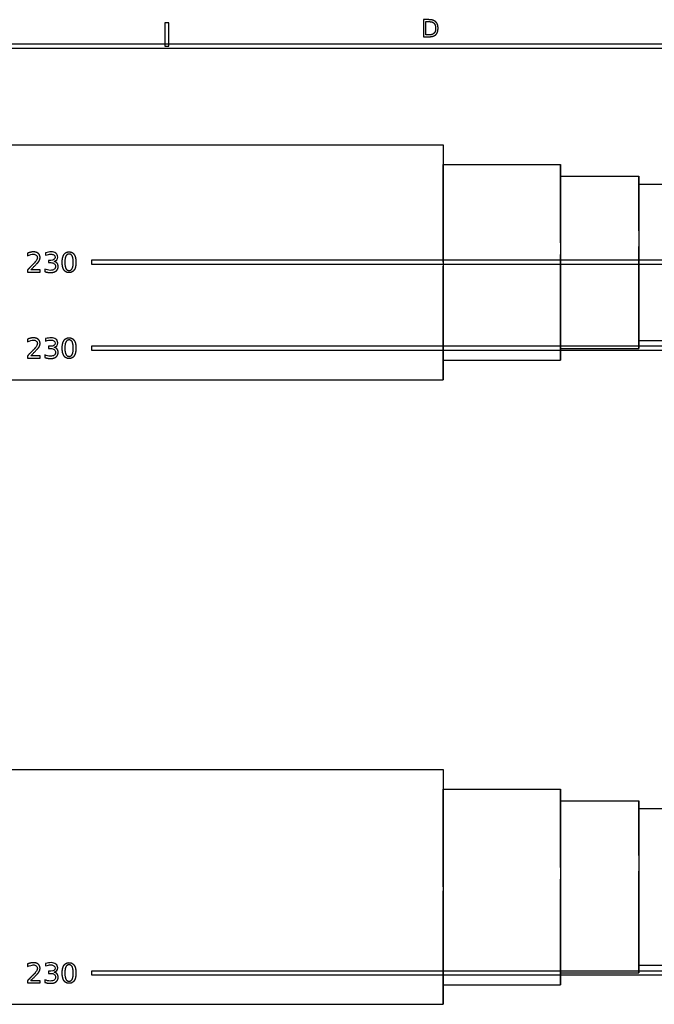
# Model space of a CAD drawing. Header units: millimetres. Extents: x -205 to 205, y -138 to 138.
# Tile 7 of 17: x -86 to -5, y 12 to 138. Entities that reach past the tile are written whole.
import ezdxf

# ---------------------------------------------------------------- set-up
doc = ezdxf.new("R2010")
doc.units = ezdxf.units.MM
doc.linetypes.add('ACAD_ISO02W100', pattern=[15, 12, -3])
doc.layers.add('不可见轮廓', color=7, linetype='ACAD_ISO02W100')
doc.layers.add('可见轮廓', color=7, linetype='Continuous')

msp = doc.modelspace()

# ---------------------------------------------------------------- linework, layer by layer
at = {"layer": '不可见轮廓'}
for points in [[(-32.05, 92.07), (-32.05, 92.45), (-32.05, 93.56), (-32.05, 95.35), (-32.05, 97.72), (-32.05, 100.57), (-32.05, 103.74), (-32.05, 107.07), (-32.05, 110.41), (-32.05, 113.58), (-32.05, 116.43), (-32.05, 118.8), (-32.05, 120.59), (-32.05, 121.7), (-32.05, 122.07)], [(-32.05, 94.57), (-32.05, 94.89), (-32.05, 95.81), (-32.05, 97.3), (-32.05, 99.28), (-32.05, 101.65), (-32.05, 104.29), (-32.05, 107.07), (-32.05, 109.86), (-32.05, 112.5), (-32.05, 114.87), (-32.05, 116.85), (-32.05, 118.34), (-32.05, 119.26), (-32.05, 119.57)], [(-32.05, 119.57), (-32.05, 119.5), (-32.05, 119.26), (-32.05, 118.87), (-32.05, 118.34), (-32.05, 117.66), (-32.05, 116.85), (-32.05, 115.91), (-32.05, 114.87), (-32.05, 113.72), (-32.05, 112.5), (-32.05, 111.2), (-32.05, 109.86), (-32.05, 108.47), (-32.05, 107.07)], [(-17.05, 94.57), (-17.05, 94.89), (-17.05, 95.81), (-17.05, 97.3), (-17.05, 99.28), (-17.05, 101.65), (-17.05, 104.29), (-17.05, 107.07), (-17.05, 109.86), (-17.05, 112.5), (-17.05, 114.87), (-17.05, 116.85), (-17.05, 118.34), (-17.05, 119.26), (-17.05, 119.57)], [(-17.05, 96.07), (-17.05, 96.35), (-17.05, 97.16), (-17.05, 98.47), (-17.05, 100.22), (-17.05, 102.3), (-17.05, 104.63), (-17.05, 107.07), (-17.05, 109.52), (-17.05, 111.85), (-17.05, 113.93), (-17.05, 115.67), (-17.05, 116.98), (-17.05, 117.8), (-17.05, 118.07)], [(-17.05, 118.07), (-17.05, 118), (-17.05, 117.8), (-17.05, 117.46), (-17.05, 116.98), (-17.05, 116.39), (-17.05, 115.67), (-17.05, 114.85), (-17.05, 113.93), (-17.05, 112.93), (-17.05, 111.85), (-17.05, 110.71), (-17.05, 109.52), (-17.05, 108.31), (-17.05, 107.07)], [(-7.05, 96.07), (-7.05, 96.35), (-7.05, 97.16), (-7.05, 98.47), (-7.05, 100.22), (-7.05, 102.3), (-7.05, 104.63), (-7.05, 107.07), (-7.05, 109.52), (-7.05, 111.85), (-7.05, 113.93), (-7.05, 115.67), (-7.05, 116.98), (-7.05, 117.8), (-7.05, 118.07)], [(-7.05, 97.07), (-7.05, 97.32), (-7.05, 98.06), (-7.05, 99.26), (-7.05, 100.84), (-7.05, 102.73), (-7.05, 104.85), (-7.05, 107.07), (-7.05, 109.3), (-7.05, 111.41), (-7.05, 113.31), (-7.05, 114.89), (-7.05, 116.08), (-7.05, 116.82), (-7.05, 117.07)], [(-7.05, 117.07), (-7.05, 117.01), (-7.05, 116.82), (-7.05, 116.51), (-7.05, 116.08), (-7.05, 115.54), (-7.05, 114.89), (-7.05, 114.14), (-7.05, 113.31), (-7.05, 112.39), (-7.05, 111.41), (-7.05, 110.38), (-7.05, 109.3), (-7.05, 108.19), (-7.05, 107.07)], [(-32.05, 107.07), (-32.05, 105.67), (-32.05, 104.29), (-32.05, 102.95), (-32.05, 101.65), (-32.05, 100.42), (-32.05, 99.28), (-32.05, 98.23), (-32.05, 97.3), (-32.05, 96.49), (-32.05, 95.81), (-32.05, 95.28), (-32.05, 94.89), (-32.05, 94.65), (-32.05, 94.57)], [(-17.05, 107.07), (-17.05, 105.84), (-17.05, 104.63), (-17.05, 103.44), (-17.05, 102.3), (-17.05, 101.22), (-17.05, 100.22), (-17.05, 99.3), (-17.05, 98.47), (-17.05, 97.76), (-17.05, 97.16), (-17.05, 96.69), (-17.05, 96.35), (-17.05, 96.14), (-17.05, 96.07)], [(-7.05, 107.07), (-7.05, 105.95), (-7.05, 104.85), (-7.05, 103.77), (-7.05, 102.73), (-7.05, 101.75), (-7.05, 100.84), (-7.05, 100), (-7.05, 99.26), (-7.05, 98.61), (-7.05, 98.06), (-7.05, 97.63), (-7.05, 97.32), (-7.05, 97.14), (-7.05, 97.07)], [(-32.05, 12.26), (-32.05, 12.64), (-32.05, 13.74), (-32.05, 15.53), (-32.05, 17.91), (-32.05, 20.75), (-32.05, 23.92), (-32.05, 27.26), (-32.05, 30.6), (-32.05, 33.77), (-32.05, 36.61), (-32.05, 38.99), (-32.05, 40.77), (-32.05, 41.88), (-32.05, 42.26)], [(-32.05, 14.76), (-32.05, 15.07), (-32.05, 16), (-32.05, 17.49), (-32.05, 19.47), (-32.05, 21.84), (-32.05, 24.48), (-32.05, 27.26), (-32.05, 30.04), (-32.05, 32.68), (-32.05, 35.05), (-32.05, 37.03), (-32.05, 38.52), (-32.05, 39.45), (-32.05, 39.76)], [(-32.05, 39.76), (-32.05, 39.45), (-32.05, 38.52), (-32.05, 37.03), (-32.05, 35.05), (-32.05, 32.68), (-32.05, 30.04), (-32.05, 27.26), (-32.05, 24.48), (-32.05, 21.84), (-32.05, 19.47), (-32.05, 17.49), (-32.05, 16), (-32.05, 15.07), (-32.05, 14.76)], [(-17.05, 14.76), (-17.05, 15.07), (-17.05, 16), (-17.05, 17.49), (-17.05, 19.47), (-17.05, 21.84), (-17.05, 24.48), (-17.05, 27.26), (-17.05, 30.04), (-17.05, 32.68), (-17.05, 35.05), (-17.05, 37.03), (-17.05, 38.52), (-17.05, 39.45), (-17.05, 39.76)], [(-17.05, 16.26), (-17.05, 16.54), (-17.05, 17.35), (-17.05, 18.66), (-17.05, 20.4), (-17.05, 22.49), (-17.05, 24.81), (-17.05, 27.26), (-17.05, 29.71), (-17.05, 32.03), (-17.05, 34.12), (-17.05, 35.86), (-17.05, 37.17), (-17.05, 37.98), (-17.05, 38.26)], [(-17.05, 38.26), (-17.05, 37.98), (-17.05, 37.17), (-17.05, 35.86), (-17.05, 34.12), (-17.05, 32.03), (-17.05, 29.71), (-17.05, 27.26), (-17.05, 24.81), (-17.05, 22.49), (-17.05, 20.4), (-17.05, 18.66), (-17.05, 17.35), (-17.05, 16.54), (-17.05, 16.26)], [(-7.05, 16.26), (-7.05, 16.54), (-7.05, 17.35), (-7.05, 18.66), (-7.05, 20.4), (-7.05, 22.49), (-7.05, 24.81), (-7.05, 27.26), (-7.05, 29.71), (-7.05, 32.03), (-7.05, 34.12), (-7.05, 35.86), (-7.05, 37.17), (-7.05, 37.98), (-7.05, 38.26)], [(-7.05, 17.26), (-7.05, 17.51), (-7.05, 18.25), (-7.05, 19.44), (-7.05, 21.02), (-7.05, 22.92), (-7.05, 25.03), (-7.05, 27.26), (-7.05, 29.48), (-7.05, 31.6), (-7.05, 33.49), (-7.05, 35.08), (-7.05, 36.27), (-7.05, 37.01), (-7.05, 37.26)], [(-7.05, 37.26), (-7.05, 37.01), (-7.05, 36.27), (-7.05, 35.08), (-7.05, 33.49), (-7.05, 31.6), (-7.05, 29.48), (-7.05, 27.26), (-7.05, 25.03), (-7.05, 22.92), (-7.05, 21.02), (-7.05, 19.44), (-7.05, 18.25), (-7.05, 17.51), (-7.05, 17.26)]]:
    msp.add_open_spline(points, degree=1, dxfattribs=at)
at = {"layer": '可见轮廓'}
for p, q in [((-67.58, 137.67), (-67.58, 134.67)), ((-67.08, 137.67), (-67.58, 137.67)), ((-67.08, 134.67), (-67.08, 137.67)), ((-34.53, 138.07), (-34.53, 135.88)), ((-33.92, 138.07), (-34.53, 138.07)), ((-34.23, 137.82), (-33.87, 137.82)), ((-34.23, 136.12), (-34.23, 137.82)), ((-34.53, 135.88), (-33.92, 135.88)), ((-33.87, 136.12), (-34.23, 136.12)), ((202.25, 134.92), (-202.25, 134.92)), ((-67.58, 134.67), (-67.08, 134.67)), ((-201.75, 134.42), (201.75, 134.42)), ((-117.55, 122.07), (-32.05, 122.07)), ((-32.05, 119.57), (-17.05, 119.57)), ((-17.05, 118.07), (-7.05, 118.07)), ((-7.05, 117.07), (-3.05, 117.07)), ((-85.13, 108.23), (-85.13, 107.88)), ((-82.83, 108.29), (-82.83, 107.98)), ((-82.46, 107.31), (-82.46, 107.02)), ((-82.15, 107.31), (-82.46, 107.31)), ((-82.46, 107.02), (-82.17, 107.02)), ((30.23, 107.32), (-76.95, 107.32)), ((-76.95, 107.32), (-76.95, 106.82)), ((-85.14, 106.09), (-85.14, 105.8)), ((-85.14, 105.8), (-83.52, 105.8)), ((-83.52, 106.09), (-84.73, 106.09)), ((-83.52, 105.8), (-83.52, 106.09)), ((-82.91, 106.21), (-82.91, 105.88)), ((-76.95, 106.82), (30.23, 106.82)), ((-85.13, 97.25), (-85.13, 96.9)), ((-82.83, 97.31), (-82.83, 97)), ((-7.05, 97.07), (31.45, 97.07)), ((-82.46, 96.33), (-82.46, 96.04)), ((-82.15, 96.33), (-82.46, 96.33)), ((-82.46, 96.04), (-82.17, 96.04)), ((30.23, 96.35), (-76.95, 96.35)), ((-76.95, 96.35), (-76.95, 95.85)), ((-76.95, 95.85), (30.23, 95.85)), ((-17.05, 96.07), (-7.05, 96.07)), ((-85.14, 95.11), (-85.14, 94.82)), ((-85.14, 94.82), (-83.52, 94.82)), ((-83.52, 95.11), (-84.73, 95.11)), ((-83.52, 94.82), (-83.52, 95.11)), ((-82.91, 95.23), (-82.91, 94.9)), ((-32.05, 94.57), (-17.05, 94.57)), ((-117.55, 92.07), (-32.05, 92.07)), ((-117.55, 42.26), (-32.05, 42.26)), ((-32.05, 39.76), (-17.05, 39.76)), ((-17.05, 38.26), (-7.05, 38.26)), ((-7.05, 37.26), (31.45, 37.26)), ((-85.13, 17.41), (-85.13, 17.07)), ((-82.83, 17.47), (-82.83, 17.17)), ((-82.46, 16.49), (-82.46, 16.21)), ((-82.15, 16.49), (-82.46, 16.49)), ((30.23, 16.51), (-76.95, 16.51)), ((-76.95, 16.51), (-76.95, 16.01)), ((-7.05, 17.26), (31.45, 17.26)), ((-85.14, 15.28), (-85.14, 14.99)), ((-83.52, 15.28), (-84.73, 15.28)), ((-83.52, 14.99), (-83.52, 15.28)), ((-82.91, 15.4), (-82.91, 15.06)), ((-82.46, 16.21), (-82.17, 16.21)), ((-76.95, 16.01), (30.23, 16.01)), ((-17.05, 16.26), (-7.05, 16.26)), ((-85.14, 14.99), (-83.52, 14.99)), ((-32.05, 14.76), (-17.05, 14.76)), ((-117.55, 12.26), (-32.05, 12.26))]:
    msp.add_line(p, q, dxfattribs=at)
for points, degree, knots in [([(-33.92, 135.88), (-33.29, 135.88), (-32.99, 136.14), (-32.69, 136.41), (-32.69, 136.97), (-32.69, 137.54), (-32.99, 137.8), (-33.28, 138.07), (-33.92, 138.07)], 2, [0, 0, 0, 1, 1, 2, 2, 2.994819, 2.994819, 3.989637, 3.989637, 3.989637]), ([(-33.87, 137.82), (-33.42, 137.82), (-33.21, 137.62), (-33, 137.41), (-33, 136.97), (-33, 136.53), (-33.21, 136.33), (-33.42, 136.12), (-33.87, 136.12)], 2, [0, 0, 0, 1, 1, 2, 2, 3.006667, 3.006667, 4.013333, 4.013333, 4.013333]), ([(-83.81, 107.04), (-83.65, 107.23), (-83.6, 107.37), (-83.54, 107.51), (-83.54, 107.67), (-83.54, 108), (-83.77, 108.2), (-84.01, 108.4), (-84.4, 108.4), (-84.71, 108.4), (-85.13, 108.23)], 2, [0, 0, 0, 1, 1, 2, 2, 4.108696, 4.108696, 6.217391, 6.217391, 7.817091, 7.817091, 7.817091]), ([(-81.75, 107.18), (-81.46, 107.25), (-81.28, 107.46), (-81.29, 107.74), (-81.29, 107.94), (-81.36, 108.1), (-81.51, 108.22), (-81.67, 108.34), (-81.87, 108.4), (-82.14, 108.4), (-82.34, 108.4), (-82.57, 108.36), (-82.83, 108.29)], 3, [0, 0, 0, 0, 2, 2, 2, 3.435484, 3.435484, 3.435484, 4.870968, 4.870968, 4.870968, 5.981907, 5.981907, 5.981907, 5.981907]), ([(-79.83, 108.4), (-80.26, 108.4), (-80.49, 108.06), (-80.71, 107.72), (-80.71, 107.07), (-80.71, 106.43), (-80.49, 106.09), (-80.26, 105.75), (-79.83, 105.75), (-79.4, 105.75), (-79.18, 106.09), (-78.95, 106.43), (-78.95, 107.07), (-78.95, 107.72), (-79.18, 108.06), (-79.4, 108.4), (-79.83, 108.4)], 2, [0, 0, 0, 1, 1, 2, 2, 2.997354, 2.997354, 3.994709, 3.994709, 4.992063, 4.992063, 5.989418, 5.989418, 6.989418, 6.989418, 7.989418, 7.989418, 7.989418]), ([(-84.18, 107.08), (-84.27, 106.98), (-84.61, 106.64), (-84.95, 106.29), (-85.14, 106.09)], 2, [0, 0, 0, 1, 1, 2, 2, 2]), ([(-85.13, 107.88), (-84.85, 108.03), (-84.61, 108.11), (-84.4, 108.11), (-84.24, 108.11), (-84.12, 108.06), (-84.03, 107.98), (-83.93, 107.89), (-83.88, 107.78), (-83.88, 107.65), (-83.88, 107.56), (-83.91, 107.48), (-83.95, 107.39), (-83.99, 107.31), (-84.07, 107.2), (-84.18, 107.08)], 3, [0, 0, 0, 0, 2, 2, 2, 3.410526, 3.410526, 3.410526, 4.821053, 4.821053, 4.821053, 5.686333, 5.686333, 5.686333, 6.551614, 6.551614, 6.551614, 6.551614]), ([(-82.91, 105.88), (-82.54, 105.75), (-82.22, 105.75), (-81.75, 105.75), (-81.49, 105.96), (-81.23, 106.16), (-81.23, 106.54), (-81.23, 106.79), (-81.36, 106.96), (-81.5, 107.12), (-81.75, 107.18)], 2, [0, 0, 0, 2, 2, 4.978723, 4.978723, 7.957447, 7.957447, 9.898334, 9.898334, 11.839222, 11.839222, 11.839222]), ([(-82.17, 107.02), (-81.98, 107.02), (-81.83, 106.98), (-81.73, 106.89), (-81.62, 106.81), (-81.57, 106.69), (-81.57, 106.54), (-81.57, 106.38), (-81.63, 106.25), (-81.74, 106.17), (-81.85, 106.08), (-82.02, 106.04), (-82.23, 106.04), (-82.48, 106.04), (-82.72, 106.1), (-82.91, 106.21)], 3, [0, 0, 0, 0, 1, 1, 1, 2, 2, 2, 3.083333, 3.083333, 3.083333, 4.166667, 4.166667, 4.166667, 5.409649, 5.409649, 5.409649, 5.409649]), ([(-82.83, 107.98), (-82.57, 108.07), (-82.36, 108.11), (-82.17, 108.11), (-81.99, 108.11), (-81.86, 108.07), (-81.77, 108), (-81.68, 107.93), (-81.63, 107.83), (-81.63, 107.7), (-81.63, 107.45), (-81.82, 107.3), (-82.15, 107.31)], 3, [0, 0, 0, 0, 2, 2, 2, 3.831325, 3.831325, 3.831325, 5.662651, 5.662651, 5.662651, 9.229754, 9.229754, 9.229754, 9.229754]), ([(-79.83, 108.12), (-79.3, 108.12), (-79.3, 107.07), (-79.3, 106.02), (-79.83, 106.02), (-80.37, 106.02), (-80.37, 107.07), (-80.37, 108.12), (-79.83, 108.12)], 2, [0, 0, 0, 2, 2, 3.993506, 3.993506, 5.974315, 5.974315, 7.961577, 7.961577, 7.961577]), ([(-83.81, 96.06), (-83.65, 96.25), (-83.6, 96.39), (-83.54, 96.53), (-83.54, 96.69), (-83.54, 97.02), (-83.77, 97.22), (-84.01, 97.42), (-84.4, 97.42), (-84.71, 97.42), (-85.13, 97.25)], 2, [0, 0, 0, 1, 1, 2, 2, 4.108696, 4.108696, 6.217391, 6.217391, 7.817091, 7.817091, 7.817091]), ([(-85.13, 96.9), (-84.85, 97.06), (-84.61, 97.13), (-84.4, 97.13), (-84.24, 97.13), (-84.12, 97.09), (-84.03, 97), (-83.93, 96.92), (-83.88, 96.81), (-83.88, 96.67), (-83.88, 96.59), (-83.91, 96.5), (-83.95, 96.42), (-83.99, 96.33), (-84.07, 96.22), (-84.18, 96.1)], 3, [0, 0, 0, 0, 2, 2, 2, 3.410526, 3.410526, 3.410526, 4.821053, 4.821053, 4.821053, 5.686333, 5.686333, 5.686333, 6.551614, 6.551614, 6.551614, 6.551614]), ([(-81.75, 96.2), (-81.46, 96.27), (-81.28, 96.48), (-81.29, 96.76), (-81.29, 96.96), (-81.36, 97.12), (-81.51, 97.24), (-81.67, 97.36), (-81.87, 97.42), (-82.14, 97.42), (-82.34, 97.42), (-82.57, 97.38), (-82.83, 97.31)], 3, [0, 0, 0, 0, 2, 2, 2, 3.435484, 3.435484, 3.435484, 4.870968, 4.870968, 4.870968, 5.981907, 5.981907, 5.981907, 5.981907]), ([(-82.83, 97), (-82.57, 97.09), (-82.36, 97.13), (-82.17, 97.13), (-81.99, 97.13), (-81.86, 97.09), (-81.77, 97.02), (-81.68, 96.95), (-81.63, 96.85), (-81.63, 96.72), (-81.63, 96.47), (-81.82, 96.33), (-82.15, 96.33)], 3, [0, 0, 0, 0, 2, 2, 2, 3.831325, 3.831325, 3.831325, 5.662651, 5.662651, 5.662651, 9.229754, 9.229754, 9.229754, 9.229754]), ([(-79.83, 97.42), (-80.26, 97.42), (-80.49, 97.08), (-80.71, 96.74), (-80.71, 96.1), (-80.71, 95.45), (-80.49, 95.11), (-80.26, 94.77), (-79.83, 94.77), (-79.4, 94.77), (-79.18, 95.11), (-78.95, 95.45), (-78.95, 96.1), (-78.95, 96.74), (-79.18, 97.08), (-79.4, 97.42), (-79.83, 97.42)], 2, [0, 0, 0, 1, 1, 2, 2, 2.997354, 2.997354, 3.994709, 3.994709, 4.992063, 4.992063, 5.989418, 5.989418, 6.989418, 6.989418, 7.989418, 7.989418, 7.989418]), ([(-79.83, 97.15), (-79.3, 97.15), (-79.3, 96.1), (-79.3, 95.05), (-79.83, 95.05), (-80.37, 95.05), (-80.37, 96.1), (-80.37, 97.15), (-79.83, 97.15)], 2, [0, 0, 0, 2, 2, 3.993506, 3.993506, 5.974315, 5.974315, 7.961577, 7.961577, 7.961577]), ([(-84.18, 96.1), (-84.27, 96), (-84.61, 95.66), (-84.95, 95.32), (-85.14, 95.11)], 2, [0, 0, 0, 1, 1, 2, 2, 2]), ([(-82.91, 94.9), (-82.54, 94.77), (-82.22, 94.77), (-81.75, 94.77), (-81.49, 94.98), (-81.23, 95.19), (-81.23, 95.56), (-81.23, 95.81), (-81.36, 95.98), (-81.5, 96.15), (-81.75, 96.2)], 2, [0, 0, 0, 2, 2, 4.978723, 4.978723, 7.957447, 7.957447, 9.898334, 9.898334, 11.839222, 11.839222, 11.839222]), ([(-82.17, 96.04), (-81.98, 96.04), (-81.83, 96), (-81.73, 95.92), (-81.62, 95.83), (-81.57, 95.71), (-81.57, 95.56), (-81.57, 95.4), (-81.63, 95.28), (-81.74, 95.19), (-81.85, 95.11), (-82.02, 95.06), (-82.23, 95.06), (-82.48, 95.06), (-82.72, 95.12), (-82.91, 95.23)], 3, [0, 0, 0, 0, 1, 1, 1, 2, 2, 2, 3.083333, 3.083333, 3.083333, 4.166667, 4.166667, 4.166667, 5.409649, 5.409649, 5.409649, 5.409649]), ([(-83.81, 16.22), (-83.65, 16.42), (-83.6, 16.56), (-83.54, 16.7), (-83.54, 16.86), (-83.54, 17.19), (-83.77, 17.38), (-84.01, 17.58), (-84.4, 17.58), (-84.71, 17.58), (-85.13, 17.41)], 2, [0, 0, 0, 1, 1, 2, 2, 4.108696, 4.108696, 6.217391, 6.217391, 7.817091, 7.817091, 7.817091]), ([(-85.13, 17.07), (-84.85, 17.22), (-84.61, 17.29), (-84.4, 17.29), (-84.24, 17.29), (-84.12, 17.25), (-84.03, 17.16), (-83.93, 17.08), (-83.88, 16.97), (-83.88, 16.83), (-83.88, 16.75), (-83.91, 16.67), (-83.95, 16.58), (-83.99, 16.49), (-84.07, 16.39), (-84.18, 16.26)], 3, [0, 0, 0, 0, 2, 2, 2, 3.410526, 3.410526, 3.410526, 4.821053, 4.821053, 4.821053, 5.686333, 5.686333, 5.686333, 6.551614, 6.551614, 6.551614, 6.551614]), ([(-82.91, 15.06), (-82.54, 14.94), (-82.22, 14.94), (-81.75, 14.94), (-81.49, 15.14), (-81.23, 15.35), (-81.23, 15.73), (-81.23, 15.97), (-81.36, 16.14), (-81.5, 16.31), (-81.75, 16.36)], 2, [0, 0, 0, 2, 2, 4.978723, 4.978723, 7.957447, 7.957447, 9.898334, 9.898334, 11.839222, 11.839222, 11.839222]), ([(-81.75, 16.36), (-81.46, 16.43), (-81.28, 16.64), (-81.29, 16.92), (-81.29, 17.12), (-81.36, 17.29), (-81.51, 17.4), (-81.67, 17.52), (-81.87, 17.58), (-82.14, 17.58), (-82.34, 17.58), (-82.57, 17.55), (-82.83, 17.47)], 3, [0, 0, 0, 0, 2, 2, 2, 3.435484, 3.435484, 3.435484, 4.870968, 4.870968, 4.870968, 5.981907, 5.981907, 5.981907, 5.981907]), ([(-82.83, 17.17), (-82.57, 17.25), (-82.36, 17.29), (-82.17, 17.29), (-81.99, 17.29), (-81.86, 17.26), (-81.77, 17.19), (-81.68, 17.12), (-81.63, 17.02), (-81.63, 16.89), (-81.63, 16.63), (-81.82, 16.49), (-82.15, 16.49)], 3, [0, 0, 0, 0, 2, 2, 2, 3.831325, 3.831325, 3.831325, 5.662651, 5.662651, 5.662651, 9.229754, 9.229754, 9.229754, 9.229754]), ([(-79.83, 17.58), (-80.26, 17.58), (-80.49, 17.24), (-80.71, 16.9), (-80.71, 16.26), (-80.71, 15.61), (-80.49, 15.28), (-80.26, 14.94), (-79.83, 14.94), (-79.4, 14.94), (-79.18, 15.28), (-78.95, 15.61), (-78.95, 16.26), (-78.95, 16.9), (-79.18, 17.24), (-79.4, 17.58), (-79.83, 17.58)], 2, [0, 0, 0, 1, 1, 2, 2, 2.997354, 2.997354, 3.994709, 3.994709, 4.992063, 4.992063, 5.989418, 5.989418, 6.989418, 6.989418, 7.989418, 7.989418, 7.989418]), ([(-79.83, 17.31), (-79.3, 17.31), (-79.3, 16.26), (-79.3, 15.21), (-79.83, 15.21), (-80.37, 15.21), (-80.37, 16.26), (-80.37, 17.31), (-79.83, 17.31)], 2, [0, 0, 0, 2, 2, 3.993506, 3.993506, 5.974315, 5.974315, 7.961577, 7.961577, 7.961577]), ([(-84.18, 16.26), (-84.27, 16.16), (-84.61, 15.82), (-84.95, 15.48), (-85.14, 15.28)], 2, [0, 0, 0, 1, 1, 2, 2, 2]), ([(-82.17, 16.21), (-81.98, 16.21), (-81.83, 16.16), (-81.73, 16.08), (-81.62, 16), (-81.57, 15.88), (-81.57, 15.73), (-81.57, 15.56), (-81.63, 15.44), (-81.74, 15.35), (-81.85, 15.27), (-82.02, 15.23), (-82.23, 15.23), (-82.48, 15.23), (-82.72, 15.28), (-82.91, 15.4)], 3, [0, 0, 0, 0, 1, 1, 1, 2, 2, 2, 3.083333, 3.083333, 3.083333, 4.166667, 4.166667, 4.166667, 5.409649, 5.409649, 5.409649, 5.409649])]:
    msp.add_open_spline(points, degree=degree, knots=knots, dxfattribs=at)
for points, degree in [([(-32.05, 122.07), (-32.05, 121.98), (-32.05, 121.7), (-32.05, 121.23), (-32.05, 120.59), (-32.05, 119.77), (-32.05, 118.8), (-32.05, 117.68), (-32.05, 116.43), (-32.05, 115.05), (-32.05, 113.58), (-32.05, 112.03), (-32.05, 110.41), (-32.05, 108.75), (-32.05, 107.07)], 1), ([(-17.05, 119.57), (-17.05, 119.5), (-17.05, 119.26), (-17.05, 118.87), (-17.05, 118.34), (-17.05, 117.66), (-17.05, 116.85), (-17.05, 115.91), (-17.05, 114.87), (-17.05, 113.72), (-17.05, 112.5), (-17.05, 111.2), (-17.05, 109.86), (-17.05, 108.47), (-17.05, 107.07)], 1), ([(-7.05, 118.07), (-7.05, 118), (-7.05, 117.8), (-7.05, 117.46), (-7.05, 116.98), (-7.05, 116.39), (-7.05, 115.67), (-7.05, 114.85), (-7.05, 113.93), (-7.05, 112.93), (-7.05, 111.85), (-7.05, 110.71), (-7.05, 109.52), (-7.05, 108.31), (-7.05, 107.07)], 1), ([(-84.73, 106.09), (-83.89, 106.94), (-83.81, 107.04)], 2), ([(-32.05, 107.07), (-32.05, 105.39), (-32.05, 103.74), (-32.05, 102.12), (-32.05, 100.57), (-32.05, 99.09), (-32.05, 97.72), (-32.05, 96.47), (-32.05, 95.35), (-32.05, 94.37), (-32.05, 93.56), (-32.05, 92.92), (-32.05, 92.45), (-32.05, 92.17), (-32.05, 92.07)], 1), ([(-17.05, 107.07), (-17.05, 105.67), (-17.05, 104.29), (-17.05, 102.95), (-17.05, 101.65), (-17.05, 100.42), (-17.05, 99.28), (-17.05, 98.23), (-17.05, 97.3), (-17.05, 96.49), (-17.05, 95.81), (-17.05, 95.28), (-17.05, 94.89), (-17.05, 94.65), (-17.05, 94.57)], 1), ([(-7.05, 107.07), (-7.05, 105.84), (-7.05, 104.63), (-7.05, 103.44), (-7.05, 102.3), (-7.05, 101.22), (-7.05, 100.22), (-7.05, 99.3), (-7.05, 98.47), (-7.05, 97.76), (-7.05, 97.16), (-7.05, 96.69), (-7.05, 96.35), (-7.05, 96.14), (-7.05, 96.07)], 1), ([(-84.73, 95.11), (-83.89, 95.96), (-83.81, 96.06)], 2), ([(-32.05, 42.26), (-32.05, 41.88), (-32.05, 40.77), (-32.05, 38.99), (-32.05, 36.61), (-32.05, 33.77), (-32.05, 30.6), (-32.05, 27.26), (-32.05, 23.92), (-32.05, 20.75), (-32.05, 17.91), (-32.05, 15.53), (-32.05, 13.74), (-32.05, 12.64), (-32.05, 12.26)], 1), ([(-17.05, 39.76), (-17.05, 39.45), (-17.05, 38.52), (-17.05, 37.03), (-17.05, 35.05), (-17.05, 32.68), (-17.05, 30.04), (-17.05, 27.26), (-17.05, 24.48), (-17.05, 21.84), (-17.05, 19.47), (-17.05, 17.49), (-17.05, 16), (-17.05, 15.07), (-17.05, 14.76)], 1), ([(-7.05, 38.26), (-7.05, 37.98), (-7.05, 37.17), (-7.05, 35.86), (-7.05, 34.12), (-7.05, 32.03), (-7.05, 29.71), (-7.05, 27.26), (-7.05, 24.81), (-7.05, 22.49), (-7.05, 20.4), (-7.05, 18.66), (-7.05, 17.35), (-7.05, 16.54), (-7.05, 16.26)], 1), ([(-84.73, 15.28), (-83.89, 16.13), (-83.81, 16.22)], 2)]:
    msp.add_open_spline(points, degree=degree, dxfattribs=at)

doc.saveas('drawing.dxf')
